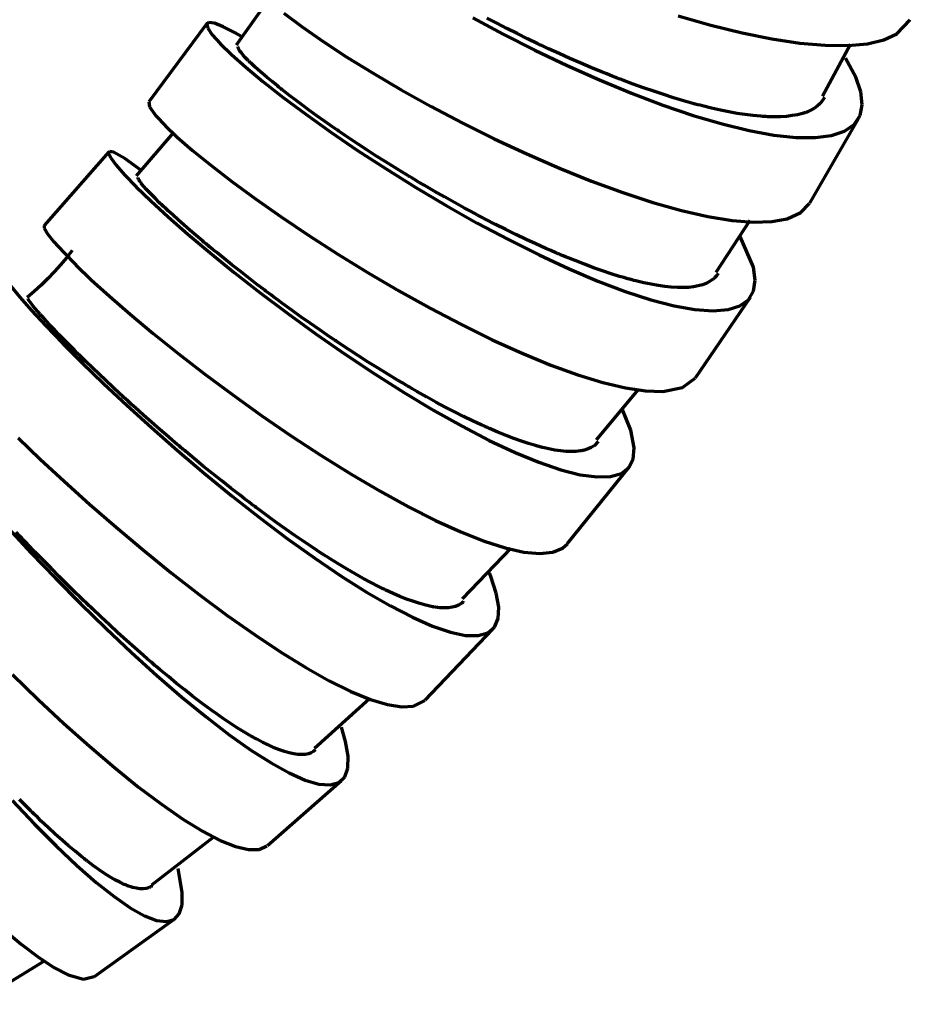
# Model space of a CAD drawing. Header units: millimetres. Extents: x 76 to 932, y 218 to 766.
# Tile 39 of 98: x 395 to 440, y 421 to 471. Entities that reach past the tile are written whole.
import ezdxf

# ---------------------------------------------------------------- set-up
doc = ezdxf.new("R2010")
doc.units = ezdxf.units.MM
doc.layers.add('Livello 1', color=18, linetype='Continuous', true_color=0x000000)

msp = doc.modelspace()

# ---------------------------------------------------------------- linework, layer by layer
at = {"layer": 'Livello 1', "color": 18, "lineweight": 70, "true_color": 0x000000}
for p, q in [((407.148, 471.844), (405.539, 469.544)), ((407.945, 471.159), (408.862, 470.479)), ((404.058, 470.655), (401.112, 466.679)), ((404.153, 470.701), (404.04, 470.616)), ((404.04, 470.616), (404.096, 470.404)), ((404.435, 470.655), (404.153, 470.701)), ((404.88, 470.479), (404.435, 470.655)), ((417.491, 470.927), (419.036, 470.098)), ((418.701, 470.655), (418.197, 470.916)), ((419.209, 470.394), (418.701, 470.655)), ((427.87, 471.025), (429.518, 470.56)), ((438.933, 470.115), (439.611, 470.824)), ((404.096, 470.404), (404.326, 470.073)), ((405.476, 470.172), (404.88, 470.479)), ((405.857, 469.949), (405.476, 470.172)), ((408.862, 470.479), (409.928, 469.738)), ((419.036, 470.098), (420.635, 469.29)), ((419.728, 470.133), (419.209, 470.394)), ((420.25, 469.875), (419.728, 470.133)), ((429.518, 470.56), (431.105, 470.172)), ((431.105, 470.172), (432.615, 469.868)), ((438.277, 469.819), (438.933, 470.115)), ((404.326, 470.073), (404.724, 469.628)), ((404.724, 469.628), (405.289, 469.078)), ((409.928, 469.738), (411.131, 468.951)), ((420.783, 469.621), (420.25, 469.875)), ((420.85, 469.59), (420.783, 469.621)), ((420.917, 469.558), (420.85, 469.59)), ((432.615, 469.868), (434.019, 469.657)), ((434.019, 469.657), (435.303, 469.544)), ((435.169, 466.972), (436.58, 469.607)), ((436.453, 469.533), (437.448, 469.625)), ((437.448, 469.625), (438.277, 469.819)), ((405.634, 469.448), (405.638, 469.455)), ((405.645, 469.399), (405.634, 469.448)), ((405.638, 469.463), (405.638, 469.47)), ((405.638, 469.47), (405.642, 469.47)), ((405.638, 469.459), (405.638, 469.463)), ((405.638, 469.455), (405.638, 469.459)), ((405.673, 469.332), (405.645, 469.399)), ((405.723, 469.251), (405.673, 469.332)), ((405.793, 469.159), (405.723, 469.251)), ((405.885, 469.05), (405.793, 469.159)), ((420.635, 469.29), (422.261, 468.517)), ((420.984, 469.526), (420.917, 469.558)), ((421.051, 469.494), (420.984, 469.526)), ((421.185, 469.431), (421.051, 469.494)), ((421.319, 469.367), (421.185, 469.431)), ((421.587, 469.244), (421.319, 469.367)), ((421.855, 469.124), (421.587, 469.244)), ((422.391, 468.884), (421.855, 469.124)), ((435.303, 469.544), (436.453, 469.533)), ((405.289, 469.078), (406.012, 468.436)), ((405.994, 468.926), (405.885, 469.05)), ((406.061, 468.859), (405.994, 468.926)), ((406.128, 468.789), (406.061, 468.859)), ((406.146, 468.771), (406.128, 468.789)), ((406.167, 468.75), (406.146, 468.771)), ((406.185, 468.732), (406.167, 468.75)), ((406.206, 468.715), (406.185, 468.732)), ((406.245, 468.676), (406.206, 468.715)), ((406.284, 468.637), (406.245, 468.676)), ((406.46, 468.475), (406.284, 468.637)), ((411.131, 468.951), (412.45, 468.133)), ((422.928, 468.651), (422.391, 468.884)), ((423.464, 468.422), (422.928, 468.651)), ((436.859, 467.928), (436.337, 468.898)), ((406.012, 468.436), (406.887, 467.709)), ((406.65, 468.298), (406.46, 468.475)), ((406.866, 468.111), (406.65, 468.298)), ((407.098, 467.914), (406.866, 468.111)), ((412.45, 468.133), (413.875, 467.296)), ((422.261, 468.517), (423.898, 467.79)), ((424, 468.203), (423.464, 468.422)), ((424.268, 468.094), (424, 468.203)), ((424.536, 467.988), (424.268, 468.094)), ((406.887, 467.709), (407.906, 466.912)), ((407.349, 467.706), (407.098, 467.914)), ((407.621, 467.487), (407.349, 467.706)), ((423.898, 467.79), (425.517, 467.12)), ((424.67, 467.935), (424.536, 467.988)), ((424.804, 467.886), (424.67, 467.935)), ((424.871, 467.857), (424.804, 467.886)), ((424.938, 467.833), (424.871, 467.857)), ((425.005, 467.808), (424.938, 467.833)), ((425.073, 467.78), (425.005, 467.808)), ((425.602, 467.582), (425.073, 467.78)), ((437.109, 467.187), (436.859, 467.928)), ((407.691, 467.427), (407.621, 467.487)), ((407.762, 467.371), (407.691, 467.427)), ((407.801, 467.342), (407.762, 467.371)), ((407.836, 467.314), (407.801, 467.342)), ((407.875, 467.282), (407.836, 467.314)), ((407.91, 467.254), (407.875, 467.282)), ((408.065, 467.134), (407.91, 467.254)), ((408.22, 467.014), (408.065, 467.134)), ((413.875, 467.296), (415.385, 466.457)), ((425.517, 467.12), (427.105, 466.52)), ((426.124, 467.395), (425.602, 467.582)), ((426.639, 467.219), (426.124, 467.395)), ((427.147, 467.05), (426.639, 467.219)), ((437.18, 466.538), (437.109, 467.187)), ((401.115, 466.686), (401.147, 466.436)), ((407.906, 466.912), (409.049, 466.058)), ((408.545, 466.767), (408.22, 467.014)), ((408.884, 466.513), (408.545, 466.767)), ((427.644, 466.891), (427.147, 467.05)), ((428.138, 466.743), (427.644, 466.891)), ((428.382, 466.676), (428.138, 466.743)), ((428.621, 466.609), (428.382, 466.676)), ((428.681, 466.591), (428.621, 466.609)), ((435.06, 466.609), (434.922, 466.478)), ((435.176, 466.753), (435.06, 466.609)), ((435.268, 466.905), (435.176, 466.753)), ((401.147, 466.436), (401.486, 465.97)), ((409.24, 466.252), (408.884, 466.513)), ((409.614, 465.984), (409.24, 466.252)), ((415.385, 466.457), (416.962, 465.628)), ((427.105, 466.52), (428.639, 466.002)), ((428.741, 466.573), (428.681, 466.591)), ((428.801, 466.559), (428.741, 466.573)), ((428.861, 466.542), (428.801, 466.559)), ((428.981, 466.513), (428.861, 466.542)), ((429.098, 466.482), (428.981, 466.513)), ((429.56, 466.369), (429.098, 466.482)), ((430.008, 466.27), (429.56, 466.369)), ((430.442, 466.182), (430.008, 466.27)), ((430.862, 466.104), (430.442, 466.182)), ((431.267, 466.044), (430.862, 466.104)), ((434.209, 466.111), (434.153, 466.094)), ((434.266, 466.132), (434.209, 466.111)), ((434.294, 466.139), (434.266, 466.132)), ((434.322, 466.15), (434.294, 466.139)), ((434.351, 466.161), (434.322, 466.15)), ((434.375, 466.171), (434.351, 466.161)), ((434.481, 466.213), (434.375, 466.171)), ((434.58, 466.259), (434.481, 466.213)), ((434.763, 466.365), (434.58, 466.259)), ((434.922, 466.478), (434.763, 466.365)), ((437.067, 465.988), (437.18, 466.538)), ((401.486, 465.97), (401.937, 465.49)), ((409.049, 466.058), (410.309, 465.159)), ((409.998, 465.709), (409.614, 465.984)), ((410.404, 465.427), (409.998, 465.709)), ((416.962, 465.628), (418.581, 464.824)), ((428.639, 466.002), (430.096, 465.571)), ((431.659, 465.995), (431.267, 466.044)), ((431.849, 465.974), (431.659, 465.995)), ((432.033, 465.959), (431.849, 465.974)), ((432.082, 465.956), (432.033, 465.959)), ((432.128, 465.952), (432.082, 465.956)), ((432.17, 465.949), (432.128, 465.952)), ((432.216, 465.945), (432.17, 465.949)), ((432.308, 465.942), (432.216, 465.945)), ((432.396, 465.935), (432.308, 465.942)), ((432.735, 465.928), (432.396, 465.935)), ((433.056, 465.935), (432.735, 465.928)), ((433.359, 465.952), (433.056, 465.935)), ((433.641, 465.988), (433.359, 465.952)), ((433.906, 466.034), (433.641, 465.988)), ((434.153, 466.094), (433.906, 466.034)), ((434.527, 461.571), (436.986, 465.825)), ((436.767, 465.543), (437.067, 465.988)), ((402.354, 465.123), (400.477, 462.94)), ((401.937, 465.49), (402.555, 464.908)), ((410.309, 465.159), (411.667, 464.234)), ((410.506, 465.356), (410.404, 465.427)), ((410.609, 465.282), (410.506, 465.356)), ((410.662, 465.247), (410.609, 465.282)), ((410.714, 465.212), (410.662, 465.247)), ((410.767, 465.173), (410.714, 465.212)), ((410.82, 465.137), (410.767, 465.173)), ((411.036, 464.993), (410.82, 465.137)), ((430.096, 465.571), (431.458, 465.236)), ((431.458, 465.236), (432.71, 465.007)), ((435.631, 464.986), (436.284, 465.208)), ((436.284, 465.208), (436.767, 465.543)), ((402.555, 464.908), (403.331, 464.234)), ((411.251, 464.848), (411.036, 464.993)), ((411.692, 464.555), (411.251, 464.848)), ((418.581, 464.824), (420.225, 464.054)), ((432.71, 465.007), (433.828, 464.887)), ((433.828, 464.887), (434.809, 464.88)), ((434.809, 464.88), (435.631, 464.986)), ((399.09, 464.167), (395.82, 460.431)), ((399.126, 464.185), (399.076, 464.09)), ((399.334, 464.139), (399.126, 464.185)), ((399.902, 463.818), (399.334, 464.139)), ((403.331, 464.234), (404.255, 463.483)), ((411.667, 464.234), (413.106, 463.3)), ((412.14, 464.259), (411.692, 464.555)), ((412.598, 463.963), (412.14, 464.259)), ((399.076, 464.09), (399.189, 463.857)), ((399.189, 463.857), (399.461, 463.494)), ((400.77, 463.197), (399.902, 463.818)), ((413.071, 463.666), (412.598, 463.963)), ((413.551, 463.367), (413.071, 463.666)), ((420.225, 464.054), (421.873, 463.338)), ((399.461, 463.494), (399.891, 463.003)), ((404.255, 463.483), (405.317, 462.661)), ((413.106, 463.3), (414.606, 462.365)), ((414.041, 463.067), (413.551, 463.367)), ((421.873, 463.338), (423.496, 462.682)), ((399.891, 463.003), (400.477, 462.396)), ((400.572, 462.83), (400.572, 462.866)), ((400.59, 462.777), (400.572, 462.83)), ((400.629, 462.71), (400.59, 462.777)), ((400.657, 462.672), (400.629, 462.71)), ((400.689, 462.626), (400.657, 462.672)), ((400.699, 462.615), (400.689, 462.626)), ((400.706, 462.605), (400.699, 462.615)), ((405.317, 462.661), (406.506, 461.786)), ((414.101, 463.028), (414.041, 463.067)), ((414.165, 462.993), (414.101, 463.028)), ((414.228, 462.954), (414.165, 462.993)), ((414.288, 462.915), (414.228, 462.954)), ((414.415, 462.841), (414.288, 462.915)), ((414.539, 462.767), (414.415, 462.841)), ((414.789, 462.619), (414.539, 462.767)), ((415.043, 462.47), (414.789, 462.619)), ((423.496, 462.682), (425.08, 462.1)), ((400.477, 462.396), (401.211, 461.687)), ((400.717, 462.59), (400.706, 462.605)), ((400.727, 462.58), (400.717, 462.59)), ((400.745, 462.552), (400.727, 462.58)), ((400.766, 462.527), (400.745, 462.552)), ((400.865, 462.411), (400.766, 462.527)), ((400.985, 462.28), (400.865, 462.411)), ((401.119, 462.132), (400.985, 462.28)), ((401.278, 461.973), (401.119, 462.132)), ((414.606, 462.365), (416.151, 461.447)), ((415.548, 462.174), (415.043, 462.47)), ((416.056, 461.885), (415.548, 462.174)), ((401.211, 461.687), (402.086, 460.883)), ((401.451, 461.797), (401.278, 461.973)), ((401.645, 461.606), (401.451, 461.797)), ((406.506, 461.786), (407.804, 460.872)), ((416.567, 461.599), (416.056, 461.885)), ((425.08, 462.1), (426.6, 461.603)), ((401.697, 461.557), (401.645, 461.606)), ((401.75, 461.507), (401.697, 461.557)), ((401.775, 461.483), (401.75, 461.507)), ((401.803, 461.455), (401.775, 461.483)), ((401.832, 461.43), (401.803, 461.455)), ((401.86, 461.405), (401.832, 461.43)), ((401.973, 461.296), (401.86, 461.405)), ((402.093, 461.186), (401.973, 461.296)), ((402.34, 460.961), (402.093, 461.186)), ((416.151, 461.447), (417.721, 460.562)), ((417.082, 461.317), (416.567, 461.599)), ((417.34, 461.176), (417.082, 461.317)), ((417.601, 461.038), (417.34, 461.176)), ((426.6, 461.603), (428.039, 461.2)), ((428.039, 461.2), (429.38, 460.897)), ((434.068, 461.088), (434.513, 461.546)), ((402.086, 460.883), (403.087, 460.001)), ((402.604, 460.721), (402.34, 460.961)), ((402.886, 460.47), (402.604, 460.721)), ((407.804, 460.872), (409.198, 459.938)), ((417.731, 460.968), (417.601, 461.038)), ((417.862, 460.901), (417.731, 460.968)), ((417.929, 460.865), (417.862, 460.901)), ((417.992, 460.83), (417.929, 460.865)), ((418.059, 460.795), (417.992, 460.83)), ((418.123, 460.763), (418.059, 460.795)), ((418.645, 460.495), (418.123, 460.763)), ((429.38, 460.897), (430.597, 460.7)), ((429.803, 458.089), (431.507, 460.703)), ((430.597, 460.7), (431.68, 460.611)), ((431.68, 460.611), (432.615, 460.64)), ((432.615, 460.64), (433.387, 460.781)), ((433.387, 460.781), (434.068, 461.088)), ((395.827, 460.439), (395.827, 460.297)), ((395.827, 460.297), (395.99, 460.022)), ((403.186, 460.209), (402.886, 460.47)), ((403.504, 459.941), (403.186, 460.209)), ((417.721, 460.562), (419.291, 459.726)), ((419.16, 460.234), (418.645, 460.495)), ((419.675, 459.983), (419.16, 460.234)), ((395.99, 460.022), (396.311, 459.617)), ((403.087, 460.001), (404.209, 459.056)), ((403.835, 459.659), (403.504, 459.941)), ((403.92, 459.588), (403.835, 459.659)), ((409.198, 459.938), (410.669, 458.992)), ((419.291, 459.726), (420.846, 458.95)), ((420.183, 459.74), (419.675, 459.983)), ((420.687, 459.507), (420.183, 459.74)), ((431.677, 458.339), (431.017, 459.885)), ((396.311, 459.617), (396.794, 459.087)), ((397.242, 459.172), (396.949, 458.804)), ((404.008, 459.514), (403.92, 459.588)), ((404.05, 459.479), (404.008, 459.514)), ((404.096, 459.44), (404.05, 459.479)), ((404.139, 459.405), (404.096, 459.44)), ((404.185, 459.366), (404.139, 459.405)), ((404.364, 459.218), (404.185, 459.366)), ((404.548, 459.07), (404.364, 459.218)), ((421.188, 459.281), (420.687, 459.507)), ((421.439, 459.172), (421.188, 459.281)), ((421.686, 459.066), (421.439, 459.172)), ((396.949, 458.804), (396.645, 458.444)), ((396.794, 459.087), (397.425, 458.445)), ((404.209, 459.056), (405.433, 458.061)), ((404.922, 458.766), (404.548, 459.07)), ((405.306, 458.456), (404.922, 458.766)), ((410.669, 458.992), (412.196, 458.054)), ((420.846, 458.95), (422.363, 458.248)), ((421.749, 459.038), (421.686, 459.066)), ((421.809, 459.013), (421.749, 459.038)), ((421.873, 458.985), (421.809, 459.013)), ((421.933, 458.96), (421.873, 458.985)), ((422.056, 458.907), (421.933, 458.96)), ((422.18, 458.858), (422.056, 458.907)), ((422.663, 458.664), (422.18, 458.858)), ((423.136, 458.481), (422.663, 458.664)), ((396.645, 458.444), (396.33, 458.094)), ((397.425, 458.445), (398.209, 457.701)), ((405.709, 458.142), (405.306, 458.456)), ((406.118, 457.824), (405.709, 458.142)), ((422.363, 458.248), (423.82, 457.63)), ((423.594, 458.308), (423.136, 458.481)), ((424.046, 458.149), (423.594, 458.308)), ((424.487, 458.004), (424.046, 458.149)), ((431.768, 457.673), (431.677, 458.339)), ((396.005, 457.754), (395.67, 457.424)), ((396.33, 458.094), (396.005, 457.754)), ((398.209, 457.701), (399.129, 456.868)), ((405.433, 458.061), (406.749, 457.034)), ((406.541, 457.496), (406.118, 457.824)), ((412.196, 458.054), (413.762, 457.136)), ((424.917, 457.87), (424.487, 458.004)), ((425.125, 457.807), (424.917, 457.87)), ((425.334, 457.75), (425.125, 457.807)), ((425.386, 457.736), (425.334, 457.75)), ((425.439, 457.722), (425.386, 457.736)), ((425.489, 457.708), (425.439, 457.722)), ((425.542, 457.694), (425.489, 457.708)), ((425.641, 457.666), (425.542, 457.694)), ((425.743, 457.641), (425.641, 457.666)), ((426.131, 457.549), (425.743, 457.641)), ((429.616, 457.704), (429.465, 457.602)), ((429.652, 457.733), (429.616, 457.704)), ((429.687, 457.761), (429.652, 457.733)), ((429.719, 457.793), (429.687, 457.761)), ((429.75, 457.824), (429.719, 457.793)), ((429.807, 457.888), (429.75, 457.824)), ((429.86, 457.958), (429.807, 457.888)), ((429.895, 458.011), (429.86, 457.958)), ((431.687, 457.122), (431.768, 457.673)), ((394.137, 457.373), (394.589, 456.826)), ((395.67, 457.424), (395.325, 457.104)), ((406.979, 457.168), (406.541, 457.496)), ((407.031, 457.126), (406.979, 457.168)), ((423.82, 457.63), (425.203, 457.105)), ((426.505, 457.472), (426.131, 457.549)), ((426.861, 457.408), (426.505, 457.472)), ((427.2, 457.359), (426.861, 457.408)), ((427.524, 457.323), (427.2, 457.359)), ((427.835, 457.306), (427.524, 457.323)), ((427.909, 457.302), (427.835, 457.306)), ((427.983, 457.302), (427.909, 457.302)), ((428.018, 457.302), (427.983, 457.302)), ((428.057, 457.302), (428.018, 457.302)), ((428.092, 457.302), (428.057, 457.302)), ((428.128, 457.302), (428.092, 457.302)), ((428.265, 457.306), (428.128, 457.302)), ((428.399, 457.313), (428.265, 457.306)), ((428.653, 457.341), (428.399, 457.313)), ((428.886, 457.383), (428.653, 457.341)), ((429.098, 457.44), (428.886, 457.383)), ((429.292, 457.514), (429.098, 457.44)), ((429.465, 457.602), (429.292, 457.514)), ((394.589, 456.826), (395.185, 456.152)), ((395.325, 457.104), (394.97, 456.794)), ((395.019, 456.727), (395.023, 456.741)), ((395.019, 456.724), (395.019, 456.727)), ((395.023, 456.72), (395.019, 456.724)), ((395.023, 456.717), (395.023, 456.72)), ((395.023, 456.713), (395.023, 456.717)), ((395.026, 456.703), (395.023, 456.713)), ((395.034, 456.692), (395.026, 456.703)), ((395.065, 456.639), (395.034, 456.692)), ((399.129, 456.868), (400.173, 455.958)), ((406.749, 457.034), (408.136, 455.99)), ((407.088, 457.084), (407.031, 457.126)), ((407.144, 457.041), (407.088, 457.084)), ((407.201, 456.999), (407.144, 457.041)), ((407.314, 456.918), (407.201, 456.999)), ((407.423, 456.833), (407.314, 456.918)), ((407.649, 456.667), (407.423, 456.833)), ((407.878, 456.498), (407.649, 456.667)), ((413.762, 457.136), (415.343, 456.258)), ((425.203, 457.105), (426.494, 456.688)), ((426.494, 456.688), (427.673, 456.382)), ((428.752, 452.751), (431.539, 456.826)), ((430.996, 456.378), (431.43, 456.688)), ((431.43, 456.688), (431.687, 457.122)), ((395.111, 456.569), (395.065, 456.639)), ((395.178, 456.477), (395.111, 456.569)), ((395.263, 456.371), (395.178, 456.477)), ((395.185, 456.152), (395.915, 455.369)), ((395.365, 456.248), (395.263, 456.371)), ((395.489, 456.106), (395.365, 456.248)), ((408.337, 456.166), (407.878, 456.498)), ((408.802, 455.831), (408.337, 456.166)), ((415.343, 456.258), (416.923, 455.433)), ((427.673, 456.382), (428.724, 456.195)), ((428.724, 456.195), (429.637, 456.131)), ((429.637, 456.131), (430.396, 456.191)), ((430.396, 456.191), (430.996, 456.378)), ((395.52, 456.068), (395.489, 456.106)), ((395.556, 456.029), (395.52, 456.068)), ((395.573, 456.008), (395.556, 456.029)), ((395.591, 455.986), (395.573, 456.008)), ((395.609, 455.969), (395.591, 455.986)), ((395.626, 455.948), (395.609, 455.969)), ((395.704, 455.859), (395.626, 455.948)), ((395.785, 455.771), (395.704, 455.859)), ((395.961, 455.581), (395.785, 455.771)), ((400.173, 455.958), (401.338, 454.988)), ((408.136, 455.99), (409.579, 454.946)), ((409.275, 455.5), (408.802, 455.831)), ((395.915, 455.369), (396.773, 454.48)), ((396.152, 455.376), (395.961, 455.581)), ((396.36, 455.154), (396.152, 455.376)), ((396.582, 454.921), (396.36, 455.154)), ((409.755, 455.164), (409.275, 455.5)), ((409.995, 454.999), (409.755, 455.164)), ((416.923, 455.433), (418.479, 454.671)), ((396.822, 454.674), (396.582, 454.921)), ((397.083, 454.41), (396.822, 454.674)), ((401.338, 454.988), (402.601, 453.976)), ((409.579, 454.946), (411.057, 453.919)), ((410.238, 454.833), (409.995, 454.999)), ((410.362, 454.752), (410.238, 454.833)), ((410.485, 454.667), (410.362, 454.752)), ((410.545, 454.628), (410.485, 454.667)), ((418.479, 454.671), (419.989, 453.986)), ((396.773, 454.48), (397.746, 453.506)), ((397.15, 454.343), (397.083, 454.41)), ((397.217, 454.275), (397.15, 454.343)), ((397.252, 454.24), (397.217, 454.275)), ((397.288, 454.205), (397.252, 454.24)), ((397.323, 454.17), (397.288, 454.205)), ((397.358, 454.134), (397.323, 454.17)), ((410.609, 454.586), (410.545, 454.628)), ((410.669, 454.544), (410.609, 454.586)), ((410.732, 454.501), (410.669, 454.544)), ((411.226, 454.177), (410.732, 454.501)), ((411.716, 453.856), (411.226, 454.177)), ((397.499, 453.993), (397.358, 454.134)), ((397.648, 453.849), (397.499, 453.993)), ((397.951, 453.552), (397.648, 453.849)), ((402.601, 453.976), (403.948, 452.931)), ((411.057, 453.919), (412.552, 452.928)), ((412.21, 453.538), (411.716, 453.856)), ((419.989, 453.986), (421.435, 453.39)), ((397.746, 453.506), (398.826, 452.462)), ((398.268, 453.245), (397.951, 453.552)), ((398.597, 452.928), (398.268, 453.245)), ((412.704, 453.228), (412.21, 453.538)), ((413.195, 452.924), (412.704, 453.228)), ((421.435, 453.39), (422.801, 452.896)), ((398.942, 452.603), (398.597, 452.928)), ((403.948, 452.931), (405.363, 451.88)), ((412.552, 452.928), (414.045, 451.982)), ((413.688, 452.628), (413.195, 452.924)), ((422.801, 452.896), (424.067, 452.508)), ((428.096, 452.251), (428.727, 452.72)), ((398.826, 452.462), (400.001, 451.362)), ((399.299, 452.272), (398.942, 452.603)), ((399.669, 451.926), (399.299, 452.272)), ((413.932, 452.483), (413.688, 452.628)), ((414.179, 452.339), (413.932, 452.483)), ((414.302, 452.265), (414.179, 452.339)), ((414.426, 452.194), (414.302, 452.265)), ((414.549, 452.124), (414.426, 452.194)), ((424.067, 452.508), (425.21, 452.236)), ((425.21, 452.236), (426.226, 452.085)), ((427.097, 452.06), (428.096, 452.251)), ((399.764, 451.838), (399.669, 451.926)), ((399.859, 451.753), (399.764, 451.838)), ((399.958, 451.665), (399.859, 451.753)), ((405.363, 451.88), (406.83, 450.829)), ((414.045, 451.982), (415.519, 451.1)), ((414.669, 452.053), (414.549, 452.124)), ((415.156, 451.781), (414.669, 452.053)), ((415.632, 451.517), (415.156, 451.781)), ((423.746, 449.615), (425.863, 452.162)), ((426.226, 452.085), (427.097, 452.06)), ((400.054, 451.577), (399.958, 451.665)), ((400.001, 451.362), (401.253, 450.226)), ((400.248, 451.4), (400.054, 451.577)), ((400.445, 451.22), (400.248, 451.4)), ((400.847, 450.861), (400.445, 451.22)), ((416.101, 451.266), (415.632, 451.517)), ((416.564, 451.026), (416.101, 451.266)), ((401.257, 450.501), (400.847, 450.861)), ((406.83, 450.829), (408.326, 449.802)), ((415.519, 451.1), (416.952, 450.3)), ((417.022, 450.797), (416.564, 451.026)), ((417.47, 450.578), (417.022, 450.797)), ((425.482, 450.095), (425.044, 451.171)), ((401.253, 450.226), (402.569, 449.068)), ((401.676, 450.134), (401.257, 450.501)), ((416.952, 450.3), (418.327, 449.584)), ((417.692, 450.473), (417.47, 450.578)), ((417.911, 450.37), (417.692, 450.473)), ((417.968, 450.346), (417.911, 450.37)), ((418.024, 450.321), (417.968, 450.346)), ((418.077, 450.296), (418.024, 450.321)), ((418.13, 450.271), (418.077, 450.296)), ((418.239, 450.226), (418.13, 450.271)), ((418.345, 450.176), (418.239, 450.226)), ((394.504, 449.714), (395.623, 448.642)), ((402.103, 449.767), (401.676, 450.134)), ((402.318, 449.58), (402.103, 449.767)), ((408.326, 449.802), (409.836, 448.811)), ((418.765, 449.996), (418.345, 450.176)), ((419.174, 449.834), (418.765, 449.996)), ((419.566, 449.682), (419.174, 449.834)), ((419.947, 449.548), (419.566, 449.682)), ((425.658, 449.203), (425.482, 450.095)), ((402.537, 449.393), (402.318, 449.58)), ((402.65, 449.301), (402.537, 449.393)), ((402.759, 449.206), (402.65, 449.301)), ((402.816, 449.16), (402.759, 449.206)), ((418.327, 449.584), (419.629, 448.973)), ((420.317, 449.425), (419.947, 449.548)), ((420.67, 449.319), (420.317, 449.425)), ((420.758, 449.294), (420.67, 449.319)), ((420.843, 449.273), (420.758, 449.294)), ((420.889, 449.259), (420.843, 449.273)), ((420.931, 449.248), (420.889, 449.259)), ((420.973, 449.238), (420.931, 449.248)), ((421.016, 449.227), (420.973, 449.238)), ((421.178, 449.188), (421.016, 449.227)), ((421.34, 449.153), (421.178, 449.188)), ((423.482, 449.224), (423.319, 449.15)), ((423.626, 449.315), (423.482, 449.224)), ((423.834, 449.52), (423.626, 449.315)), ((425.602, 448.642), (425.658, 449.203)), ((402.569, 449.068), (403.934, 447.911)), ((402.872, 449.111), (402.816, 449.16)), ((402.929, 449.065), (402.872, 449.111)), ((402.985, 449.019), (402.929, 449.065)), ((403.433, 448.645), (402.985, 449.019)), ((409.836, 448.811), (411.339, 447.876)), ((419.629, 448.973), (420.836, 448.476)), ((421.647, 449.093), (421.34, 449.153)), ((421.94, 449.051), (421.647, 449.093)), ((422.211, 449.026), (421.94, 449.051)), ((422.469, 449.019), (422.211, 449.026)), ((422.709, 449.026), (422.469, 449.019)), ((422.931, 449.051), (422.709, 449.026)), ((422.984, 449.058), (422.931, 449.051)), ((423.033, 449.068), (422.984, 449.058)), ((423.062, 449.072), (423.033, 449.068)), ((423.086, 449.079), (423.062, 449.072)), ((423.111, 449.086), (423.086, 449.079)), ((423.136, 449.09), (423.111, 449.086)), ((423.227, 449.118), (423.136, 449.09)), ((423.319, 449.15), (423.227, 449.118)), ((395.623, 448.642), (396.829, 447.52)), ((403.888, 448.271), (403.433, 448.645)), ((404.343, 447.904), (403.888, 448.271)), ((420.836, 448.476), (421.936, 448.102)), ((422.286, 444.369), (425.394, 448.225)), ((425.002, 447.915), (425.383, 448.211)), ((425.383, 448.211), (425.602, 448.642)), ((403.934, 447.911), (405.328, 446.772)), ((404.802, 447.537), (404.343, 447.904)), ((411.339, 447.876), (412.814, 447.012)), ((421.936, 448.102), (422.914, 447.851)), ((422.914, 447.851), (423.757, 447.735)), ((423.757, 447.735), (424.455, 447.756)), ((424.455, 447.756), (425.002, 447.915)), ((396.829, 447.52), (398.113, 446.366)), ((405.261, 447.174), (404.802, 447.537)), ((405.726, 446.814), (405.261, 447.174)), ((405.328, 446.772), (406.732, 445.664)), ((405.959, 446.634), (405.726, 446.814)), ((412.814, 447.012), (414.239, 446.229)), ((398.113, 446.366), (399.457, 445.198)), ((406.192, 446.458), (405.959, 446.634)), ((406.308, 446.366), (406.192, 446.458)), ((406.425, 446.278), (406.308, 446.366)), ((406.485, 446.236), (406.425, 446.278)), ((406.545, 446.19), (406.485, 446.236)), ((414.239, 446.229), (415.604, 445.537)), ((406.601, 446.147), (406.545, 446.19)), ((406.661, 446.105), (406.601, 446.147)), ((407.127, 445.759), (406.661, 446.105)), ((407.589, 445.424), (407.127, 445.759)), ((406.732, 445.664), (408.132, 444.613)), ((408.047, 445.096), (407.589, 445.424)), ((415.604, 445.537), (416.885, 444.959)), ((394, 445.142), (395.171, 443.893)), ((394.596, 444.743), (394.406, 444.945)), ((394.691, 444.645), (394.596, 444.743)), ((399.457, 445.198), (400.844, 444.031)), ((408.503, 444.779), (408.047, 445.096)), ((408.958, 444.468), (408.503, 444.779)), ((416.885, 444.959), (418.066, 444.493)), ((394.787, 444.546), (394.691, 444.645)), ((394.836, 444.493), (394.787, 444.546)), ((394.882, 444.444), (394.836, 444.493)), ((394.931, 444.394), (394.882, 444.444)), ((394.981, 444.341), (394.931, 444.394)), ((395.372, 443.936), (394.981, 444.341)), ((408.132, 444.613), (409.508, 443.625)), ((409.406, 444.168), (408.958, 444.468)), ((418.066, 444.493), (419.135, 444.154)), ((422.028, 444.137), (422.282, 444.362)), ((395.171, 443.893), (396.395, 442.62)), ((395.771, 443.526), (395.372, 443.936)), ((400.844, 444.031), (402.251, 442.888)), ((409.628, 444.02), (409.406, 444.168)), ((409.85, 443.876), (409.628, 444.02)), ((409.907, 443.84), (409.85, 443.876)), ((409.96, 443.805), (409.907, 443.84)), ((410.016, 443.77), (409.96, 443.805)), ((410.072, 443.734), (410.016, 443.77)), ((410.182, 443.664), (410.072, 443.734)), ((416.976, 441.572), (419.439, 444.14)), ((419.135, 444.154), (420.077, 443.943)), ((420.077, 443.943), (420.878, 443.872)), ((420.878, 443.872), (421.531, 443.936)), ((421.531, 443.936), (422.028, 444.137)), ((396.173, 443.121), (395.771, 443.526)), ((409.508, 443.625), (410.845, 442.722)), ((410.291, 443.597), (410.182, 443.664)), ((410.722, 443.329), (410.291, 443.597)), ((411.141, 443.075), (410.722, 443.329)), ((396.582, 442.711), (396.173, 443.121)), ((402.251, 442.888), (403.67, 441.787)), ((410.845, 442.722), (412.126, 441.914)), ((411.551, 442.838), (411.141, 443.075)), ((411.953, 442.613), (411.551, 442.838)), ((418.402, 442.701), (418.334, 442.874)), ((396.395, 442.62), (397.658, 441.346)), ((396.995, 442.302), (396.582, 442.711)), ((397.415, 441.889), (396.995, 442.302)), ((412.344, 442.401), (411.953, 442.613)), ((412.729, 442.203), (412.344, 442.401)), ((418.68, 441.861), (418.402, 442.701)), ((397.626, 441.685), (397.415, 441.889)), ((403.67, 441.787), (405.077, 440.739)), ((412.126, 441.914), (413.332, 441.219)), ((412.824, 442.154), (412.729, 442.203)), ((412.916, 442.108), (412.824, 442.154)), ((412.962, 442.087), (412.916, 442.108)), ((413.011, 442.062), (412.962, 442.087)), ((413.057, 442.041), (413.011, 442.062)), ((413.103, 442.02), (413.057, 442.041)), ((413.283, 441.932), (413.103, 442.02)), ((413.463, 441.851), (413.283, 441.932)), ((413.808, 441.702), (413.463, 441.851)), ((418.804, 441.152), (418.68, 441.861)), ((397.838, 441.48), (397.626, 441.685)), ((397.658, 441.346), (398.942, 440.09)), ((397.944, 441.378), (397.838, 441.48)), ((398.053, 441.276), (397.944, 441.378)), ((398.106, 441.223), (398.053, 441.276)), ((414.14, 441.568), (413.808, 441.702)), ((414.457, 441.452), (414.14, 441.568)), ((414.761, 441.353), (414.457, 441.452)), ((415.05, 441.272), (414.761, 441.353)), ((415.325, 441.205), (415.05, 441.272)), ((416.772, 441.254), (416.616, 441.194)), ((416.909, 441.336), (416.772, 441.254)), ((416.923, 441.346), (416.909, 441.336)), ((416.941, 441.36), (416.923, 441.346)), ((416.955, 441.371), (416.941, 441.36)), ((416.969, 441.385), (416.955, 441.371)), ((416.997, 441.41), (416.969, 441.385)), ((417.026, 441.434), (416.997, 441.41)), ((417.047, 441.459), (417.026, 441.434)), ((398.159, 441.17), (398.106, 441.223)), ((398.212, 441.12), (398.159, 441.17)), ((398.265, 441.067), (398.212, 441.12)), ((398.695, 440.662), (398.265, 441.067)), ((405.077, 440.739), (406.453, 439.769)), ((413.332, 441.219), (414.447, 440.644)), ((415.389, 441.191), (415.325, 441.205)), ((415.456, 441.18), (415.389, 441.191)), ((415.488, 441.173), (415.456, 441.18)), ((415.519, 441.17), (415.488, 441.173)), ((415.551, 441.163), (415.519, 441.17)), ((415.583, 441.159), (415.551, 441.163)), ((415.706, 441.142), (415.583, 441.159)), ((415.826, 441.127), (415.706, 441.142)), ((416.048, 441.117), (415.826, 441.127)), ((416.257, 441.124), (416.048, 441.117)), ((416.447, 441.152), (416.257, 441.124)), ((416.616, 441.194), (416.447, 441.152)), ((418.775, 440.577), (418.804, 441.152)), ((399.126, 440.263), (398.695, 440.662)), ((399.553, 439.868), (399.126, 440.263)), ((414.447, 440.644), (415.459, 440.2)), ((418.588, 440.143), (418.775, 440.577)), ((398.942, 440.09), (400.241, 438.873)), ((399.983, 439.48), (399.553, 439.868)), ((406.453, 439.769), (407.786, 438.887)), ((415.082, 436.457), (418.507, 440.048)), ((415.459, 440.2), (416.359, 439.896)), ((416.359, 439.896), (417.128, 439.734)), ((417.128, 439.734), (417.763, 439.72)), ((417.763, 439.72), (418.25, 439.857)), ((418.25, 439.857), (418.588, 440.143)), ((400.41, 439.099), (399.983, 439.48)), ((400.241, 438.873), (401.525, 437.709)), ((400.837, 438.725), (400.41, 439.099)), ((407.786, 438.887), (409.053, 438.104)), ((401.048, 438.538), (400.837, 438.725)), ((401.264, 438.355), (401.048, 438.538)), ((401.316, 438.309), (401.264, 438.355)), ((401.369, 438.263), (401.316, 438.309)), ((401.422, 438.217), (401.369, 438.263)), ((394.219, 437.762), (395.52, 436.499)), ((401.475, 438.171), (401.422, 438.217)), ((401.585, 438.083), (401.475, 438.171)), ((401.69, 437.995), (401.585, 438.083)), ((402.107, 437.646), (401.69, 437.995)), ((409.053, 438.104), (410.238, 437.441)), ((401.525, 437.709), (402.788, 436.615)), ((402.519, 437.307), (402.107, 437.646)), ((402.929, 436.982), (402.519, 437.307)), ((410.238, 437.441), (411.332, 436.901)), ((403.327, 436.668), (402.929, 436.982)), ((411.332, 436.901), (412.316, 436.495)), ((395.52, 436.499), (396.826, 435.282)), ((402.788, 436.615), (404.012, 435.614)), ((403.722, 436.365), (403.327, 436.668)), ((404.114, 436.079), (403.722, 436.365)), ((409.483, 434.037), (412.277, 436.545)), ((412.316, 436.495), (413.177, 436.234)), ((414.5, 436.15), (415.068, 436.439)), ((404.209, 436.009), (404.114, 436.079)), ((404.305, 435.938), (404.209, 436.009)), ((404.354, 435.903), (404.305, 435.938)), ((404.4, 435.868), (404.354, 435.903)), ((404.449, 435.836), (404.4, 435.868)), ((404.495, 435.8), (404.449, 435.836)), ((404.686, 435.67), (404.495, 435.8)), ((413.177, 436.234), (413.911, 436.118)), ((413.911, 436.118), (414.5, 436.15)), ((396.826, 435.282), (398.12, 434.128)), ((404.012, 435.614), (405.179, 434.714)), ((404.869, 435.539), (404.686, 435.67)), ((405.232, 435.296), (404.869, 435.539)), ((405.585, 435.067), (405.232, 435.296)), ((405.924, 434.855), (405.585, 435.067)), ((406.255, 434.661), (405.924, 434.855)), ((411.064, 434.365), (410.856, 435.095)), ((405.179, 434.714), (406.28, 433.934)), ((406.573, 434.485), (406.255, 434.661)), ((406.88, 434.322), (406.573, 434.485)), ((406.957, 434.284), (406.88, 434.322)), ((407.031, 434.248), (406.957, 434.284)), ((411.191, 433.624), (411.064, 434.365)), ((398.12, 434.128), (399.383, 433.049)), ((406.28, 433.934), (407.293, 433.289)), ((407.067, 434.231), (407.031, 434.248)), ((407.106, 434.213), (407.067, 434.231)), ((407.141, 434.195), (407.106, 434.213)), ((407.18, 434.178), (407.141, 434.195)), ((407.321, 434.114), (407.18, 434.178)), ((407.458, 434.054), (407.321, 434.114)), ((407.726, 433.948), (407.458, 434.054)), ((407.98, 433.86), (407.726, 433.948)), ((408.217, 433.793), (407.98, 433.86)), ((408.439, 433.747), (408.217, 433.793)), ((409.321, 433.8), (409.18, 433.751)), ((409.448, 433.871), (409.321, 433.8)), ((409.547, 433.945), (409.448, 433.871)), ((407.293, 433.289), (408.213, 432.781)), ((408.647, 433.716), (408.439, 433.747)), ((408.841, 433.709), (408.647, 433.716)), ((408.862, 433.709), (408.841, 433.709)), ((408.887, 433.709), (408.862, 433.709)), ((408.908, 433.709), (408.887, 433.709)), ((408.933, 433.712), (408.908, 433.709)), ((408.975, 433.716), (408.933, 433.712)), ((409.018, 433.719), (408.975, 433.716)), ((409.102, 433.733), (409.018, 433.719)), ((409.18, 433.751), (409.102, 433.733)), ((411.173, 433.028), (411.191, 433.624)), ((399.383, 433.049), (400.6, 432.068)), ((408.213, 432.781), (409.025, 432.424)), ((411.018, 432.583), (411.173, 433.028)), ((407.113, 429.122), (410.859, 432.4)), ((409.025, 432.424), (409.716, 432.22)), ((410.284, 432.181), (410.722, 432.301)), ((410.722, 432.301), (411.018, 432.583)), ((400.6, 432.068), (401.757, 431.197)), ((409.716, 432.22), (410.284, 432.181)), ((394.215, 431.384), (395.344, 430.191)), ((394.945, 431.073), (394.571, 431.447)), ((395.037, 430.978), (394.945, 431.073)), ((395.129, 430.886), (395.037, 430.978)), ((395.175, 430.84), (395.129, 430.886)), ((395.224, 430.798), (395.175, 430.84)), ((395.27, 430.752), (395.224, 430.798)), ((401.757, 431.197), (402.837, 430.452)), ((395.316, 430.706), (395.27, 430.752)), ((395.499, 430.526), (395.316, 430.706)), ((395.679, 430.354), (395.499, 430.526)), ((396.035, 430.018), (395.679, 430.354)), ((402.837, 430.452), (403.828, 429.842)), ((395.344, 430.191), (396.438, 429.094)), ((396.385, 429.694), (396.035, 430.018)), ((403.828, 429.842), (404.721, 429.376)), ((396.727, 429.391), (396.385, 429.694)), ((397.062, 429.098), (396.727, 429.391)), ((401.264, 427.122), (404.396, 429.553)), ((404.721, 429.376), (405.5, 429.066)), ((396.438, 429.094), (397.478, 428.11)), ((397.387, 428.823), (397.062, 429.098)), ((397.708, 428.561), (397.387, 428.823)), ((405.5, 429.066), (406.157, 428.911)), ((406.157, 428.911), (406.689, 428.921)), ((406.689, 428.921), (407.084, 429.098)), ((397.785, 428.502), (397.708, 428.561)), ((397.863, 428.438), (397.785, 428.502)), ((397.902, 428.41), (397.863, 428.438)), ((397.94, 428.378), (397.902, 428.41)), ((397.979, 428.35), (397.94, 428.378)), ((398.018, 428.318), (397.979, 428.35)), ((398.17, 428.205), (398.018, 428.318)), ((397.478, 428.11), (398.455, 427.253)), ((398.318, 428.092), (398.17, 428.205)), ((398.607, 427.888), (398.318, 428.092)), ((398.882, 427.704), (398.607, 427.888)), ((402.805, 426.745), (402.597, 427.951)), ((399.15, 427.535), (398.882, 427.704)), ((399.404, 427.39), (399.15, 427.535)), ((399.644, 427.26), (399.404, 427.39)), ((398.455, 427.253), (399.359, 426.537)), ((399.877, 427.154), (399.644, 427.26)), ((399.934, 427.129), (399.877, 427.154)), ((399.986, 427.105), (399.934, 427.129)), ((400.043, 427.083), (399.986, 427.105)), ((400.096, 427.066), (400.043, 427.083)), ((400.198, 427.03), (400.096, 427.066)), ((400.3, 426.999), (400.198, 427.03)), ((400.487, 426.953), (400.3, 426.999)), ((400.664, 426.928), (400.487, 426.953)), ((400.826, 426.925), (400.664, 426.928)), ((400.974, 426.942), (400.826, 426.925)), ((401.041, 426.96), (400.974, 426.942)), ((401.108, 426.985), (401.041, 426.96)), ((401.14, 426.995), (401.108, 426.985)), ((401.168, 427.009), (401.14, 426.995)), ((401.182, 427.02), (401.168, 427.009)), ((401.2, 427.027), (401.182, 427.02)), ((401.214, 427.034), (401.2, 427.027)), ((401.228, 427.045), (401.214, 427.034)), ((401.285, 427.083), (401.228, 427.045)), ((399.359, 426.537), (400.177, 425.972)), ((402.795, 426.12), (402.805, 426.745)), ((400.177, 425.972), (400.897, 425.566)), ((402.657, 425.665), (402.795, 426.12)), ((398.371, 422.504), (402.435, 425.404)), ((400.897, 425.566), (401.511, 425.33)), ((401.511, 425.33), (402.011, 425.27)), ((402.011, 425.27), (402.396, 425.379)), ((402.396, 425.379), (402.657, 425.665)), ((393.707, 424.946), (394.67, 424.124)), ((394.67, 424.124), (395.552, 423.45)), ((395.552, 423.45), (396.342, 422.931)), ((392.232, 421.093), (395.845, 423.284)), ((396.342, 422.931), (397.034, 422.575)), ((397.034, 422.575), (397.806, 422.37)), ((397.806, 422.37), (398.357, 422.494))]:
    msp.add_line(p, q, dxfattribs=at)

doc.saveas('drawing.dxf')
